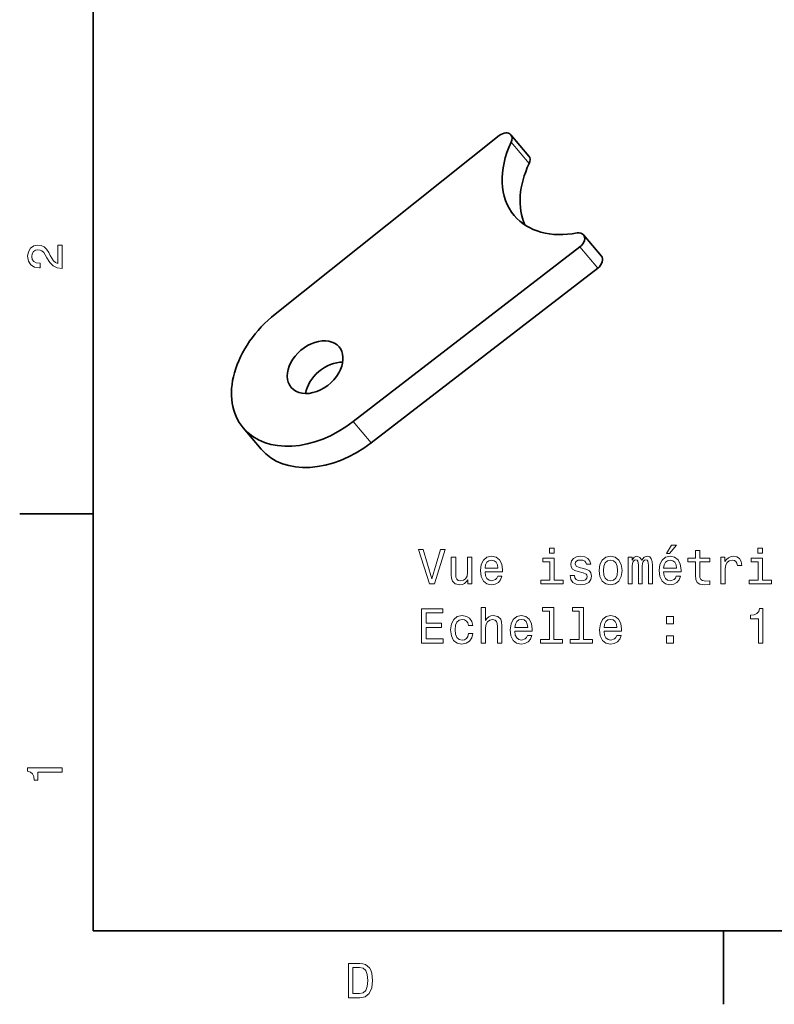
# Model space of a CAD drawing. Extents: x 0 to 296, y 0 to 210.
# Tile 1 of 8: x 2 to 79, y 2 to 103. Entities that reach past the tile are written whole.
import ezdxf

# ---------------------------------------------------------------- set-up
doc = ezdxf.new("R2010")
doc.units = 0

msp = doc.modelspace()

# ---------------------------------------------------------------- linework, layer by layer
at = {"color": 7, "lineweight": 35}
for p, q in [((10, 200), (10, 10)), ((28.57473, 72.878716), (51.421051, 91.079041)), ((36.534149, 61.924522), (59.652672, 79.750237)), ((38.364876, 59.75412), (61.483398, 77.579834)), ((10, 10), (287, 10))]:
    msp.add_line(p, q, dxfattribs=at)
at = {"color": 7, "lineweight": 35, "ltscale": 0.070985}
for p, q in [((52.60881, 91.16021), (54.439537, 88.989815)), ((61.842079, 78.802032), (60.011353, 80.972435)), ((27.131729, 59.108208), (25.301003, 61.278606))]:
    msp.add_line(p, q, dxfattribs=at)
at = {"color": 7, "lineweight": 13, "ltscale": 0.070985}
for p, q in [((52.640411, 90.412498), (54.471138, 88.242096)), ((61.483398, 77.579834), (59.652672, 79.750237)), ((38.364876, 59.75412), (36.534149, 61.924522))]:
    msp.add_line(p, q, dxfattribs=at)
at = {"color": 7, "lineweight": 35, "ltscale": 0.1875}
for p, q in [((10, 52.5), (2.5, 52.5)), ((74.300003, 10), (74.300003, 2.5))]:
    msp.add_line(p, q, dxfattribs=at)
at = {"color": 7, "lineweight": 13}
for points in [[(6.833213, 77.519447), (6.833213, 79.925072), (6.399496, 79.925072), (6.399496, 78.023773), (6.162464, 78.129684), (5.965778, 78.311241), (5.607709, 78.871033), (5.456412, 79.168587), (5.239553, 79.501442), (4.987392, 79.738472), (4.689842, 79.874641), (4.351945, 79.925072), (3.928314, 79.839333), (3.595461, 79.602303), (3.383646, 79.239189), (3.307997, 78.770172), (3.393732, 78.286018), (3.630764, 77.91787), (4.009006, 77.680832), (4.508286, 77.600143), (4.578891, 77.600143), (4.578891, 78.059074), (4.538545, 78.059074), (4.195605, 78.104462), (3.943444, 78.240631), (3.782061, 78.457489), (3.726585, 78.744957), (3.777017, 79.03746), (3.903098, 79.254318), (4.099784, 79.395531), (4.346902, 79.445961), (4.578891, 79.41066), (4.775577, 79.314842), (4.947046, 79.153458), (5.098343, 78.931557), (5.259727, 78.634003), (5.572406, 78.139771), (5.90526, 77.791786), (6.308718, 77.585014), (6.818084, 77.519447)], [(68.493484, 48.453529), (68.791031, 48.453529), (69.492043, 49.310875), (68.997803, 49.310875)], [(45.430805, 48.882202), (44.553284, 45.901653), (43.650543, 48.882202), (43.171436, 48.882202), (44.301121, 45.377159), (44.805443, 45.377159), (45.909912, 48.882202)], [(57.025185, 48.998196), (56.556164, 48.998196), (56.556164, 48.493874), (57.025185, 48.493874)], [(71.428642, 47.616352), (71.428642, 46.259724), (71.4589, 45.820965), (71.600113, 45.518368), (71.88253, 45.341858), (72.361641, 45.281338), (72.886139, 45.306553), (72.886139, 45.689838), (72.502853, 45.65958), (72.154869, 45.699924), (71.968269, 45.826008), (71.887573, 46.037823), (71.872444, 46.335373), (71.872444, 47.616352), (72.886139, 47.616352), (72.886139, 47.994595), (71.872444, 47.994595), (71.872444, 48.786381), (71.428642, 48.786381), (71.428642, 47.994595), (70.662071, 47.994595), (70.662071, 47.616352)], [(78.277344, 48.998196), (77.808319, 48.998196), (77.808319, 48.493874), (78.277344, 48.493874)], [(48.633255, 48.085373), (48.189449, 48.085373), (48.189449, 46.521973), (48.139015, 46.158859), (47.992764, 45.89661), (47.76582, 45.735229), (47.468269, 45.684795), (47.231236, 45.725143), (47.079941, 45.84618), (46.994205, 46.052952), (46.974033, 46.345459), (46.974033, 48.085373), (46.530228, 48.085373), (46.530228, 46.305115), (46.545357, 45.947044), (46.641178, 45.649494), (46.933685, 45.377159), (47.402706, 45.281338), (47.654869, 45.316639), (47.871727, 45.407417), (48.058327, 45.563759), (48.209621, 45.790703), (48.209621, 45.377159), (48.633255, 45.377159)], [(49.969707, 46.602665), (51.744926, 46.602665), (51.749969, 46.809437), (51.669277, 47.389408), (51.447372, 47.823124), (51.094349, 48.085373), (50.625328, 48.181194), (50.166393, 48.08033), (49.81337, 47.797909), (49.586422, 47.338974), (49.505733, 46.733788), (49.581379, 46.113472), (49.808327, 45.65958), (50.156307, 45.377159), (50.610199, 45.281338), (51.003571, 45.346901), (51.326336, 45.518368), (51.56337, 45.790703), (51.699535, 46.153816), (51.260777, 46.153816), (51.169998, 45.952087), (51.038872, 45.800789), (50.665672, 45.679752), (50.378212, 45.735229), (50.16135, 45.911743), (50.020142, 46.199203), (49.969707, 46.587532)], [(49.969707, 46.975861), (50.025185, 47.323845), (50.16135, 47.581051), (50.368126, 47.737389), (50.640457, 47.792866), (50.907749, 47.737389), (51.114521, 47.581051), (51.240601, 47.323845), (51.285992, 46.975861)], [(57.010056, 45.750359), (57.010056, 47.994595), (55.870285, 47.994595), (55.870285, 47.616352), (56.56625, 47.616352), (56.56625, 45.750359), (55.65847, 45.750359), (55.65847, 45.377159), (57.927921, 45.377159), (57.927921, 45.750359)], [(60.01582, 46.955688), (59.587143, 47.056553), (59.269421, 47.172546), (59.163513, 47.40958), (59.193771, 47.576008), (59.299683, 47.697044), (59.471149, 47.772694), (59.718269, 47.802952), (59.955299, 47.772694), (60.141899, 47.681915), (60.262939, 47.545746), (60.31337, 47.364189), (60.747086, 47.364189), (60.747086, 47.374279), (60.67144, 47.702087), (60.464668, 47.959293), (60.141899, 48.120674), (59.718269, 48.181194), (59.289597, 48.120674), (58.976913, 47.954247), (58.780228, 47.70713), (58.719711, 47.394451), (58.765099, 47.091858), (58.906307, 46.880039), (59.138298, 46.728745), (59.476192, 46.622837), (59.970428, 46.501801), (60.273026, 46.375717), (60.353714, 46.274853), (60.383972, 46.123558), (60.338585, 45.936958), (60.217548, 45.795746), (60.020863, 45.704967), (59.758614, 45.674709), (59.481239, 45.704967), (59.279507, 45.810875), (59.143341, 45.982346), (59.087864, 46.219379), (58.659191, 46.219379), (58.729797, 45.815922), (58.936569, 45.523415), (59.264378, 45.346901), (59.718269, 45.281338), (60.192329, 45.346901), (60.540314, 45.523415), (60.752129, 45.805832), (60.827778, 46.173988), (60.772301, 46.491711), (60.615963, 46.708572), (60.358757, 46.849781)], [(61.594349, 46.728745), (61.675041, 46.113472), (61.907028, 45.65958), (62.275185, 45.377159), (62.769421, 45.281338), (63.258614, 45.377159), (63.62677, 45.654537), (63.858757, 46.108429), (63.944492, 46.728745), (63.858757, 47.344017), (63.62677, 47.802952), (63.258614, 48.08033), (62.769421, 48.181194), (62.275185, 48.08033), (61.907028, 47.797909), (61.675041, 47.344017)], [(62.048241, 46.733788), (62.093628, 47.187679), (62.23484, 47.515488), (62.461784, 47.717216), (62.769421, 47.787823), (63.072014, 47.717216), (63.298958, 47.520531), (63.44017, 47.187679), (63.490601, 46.733788), (63.44017, 46.274853), (63.298958, 45.942001), (63.072014, 45.740273), (62.769421, 45.674709), (62.461784, 45.740273), (62.23484, 45.942001), (62.093628, 46.274853)], [(64.584984, 45.377159), (64.993484, 45.377159), (64.993484, 47.187679), (65.0187, 47.460011), (65.094353, 47.656696), (65.210342, 47.772694), (65.361641, 47.818081), (65.482681, 47.777737), (65.56337, 47.676872), (65.603714, 47.505402), (65.618843, 47.278458), (65.618843, 45.377159), (66.002129, 45.377159), (66.002129, 47.187679), (66.027344, 47.454967), (66.102997, 47.651653), (66.22403, 47.772694), (66.375328, 47.818081), (66.496368, 47.777737), (66.577057, 47.676872), (66.627487, 47.278458), (66.627487, 45.377159), (67.035995, 45.377159), (67.035995, 47.248196), (67.010773, 47.636524), (66.930084, 47.934074), (66.7687, 48.115631), (66.506454, 48.181194), (66.198814, 48.08033), (65.961784, 47.787823), (65.775185, 48.075287), (65.462509, 48.181194), (65.175041, 48.08033), (64.978355, 47.797909), (64.978355, 48.085373), (64.584984, 48.085373)], [(68.185852, 46.602665), (69.96106, 46.602665), (69.96611, 46.809437), (69.885414, 47.389408), (69.663513, 47.823124), (69.310486, 48.085373), (68.841469, 48.181194), (68.382538, 48.08033), (68.02951, 47.797909), (67.802567, 47.338974), (67.72187, 46.733788), (67.797516, 46.113472), (68.02446, 45.65958), (68.372452, 45.377159), (68.82634, 45.281338), (69.219711, 45.346901), (69.54248, 45.518368), (69.77951, 45.790703), (69.915672, 46.153816), (69.476913, 46.153816), (69.386139, 45.952087), (69.255013, 45.800789), (68.881813, 45.679752), (68.594345, 45.735229), (68.377487, 45.911743), (68.236282, 46.199203), (68.185852, 46.587532)], [(68.185852, 46.975861), (68.241325, 47.323845), (68.377487, 47.581051), (68.584259, 47.737389), (68.856598, 47.792866), (69.123886, 47.737389), (69.330658, 47.581051), (69.456741, 47.323845), (69.502129, 46.975861)], [(74.035988, 45.377159), (74.479797, 45.377159), (74.479797, 46.92543), (74.525185, 47.29863), (74.661346, 47.565918), (74.883255, 47.727303), (75.180801, 47.78278), (75.40271, 47.747475), (75.56913, 47.64661), (75.669998, 47.475143), (75.705299, 47.243153), (76.154144, 47.243153), (76.093628, 47.651653), (75.9272, 47.94416), (75.649826, 48.120674), (75.271576, 48.181194), (75.014374, 48.140846), (74.792473, 48.039982), (74.595787, 47.868515), (74.439445, 47.636524), (74.439445, 48.085373), (74.035988, 48.085373)], [(78.262215, 45.750359), (78.262215, 47.994595), (77.122444, 47.994595), (77.122444, 47.616352), (77.818405, 47.616352), (77.818405, 45.750359), (76.910629, 45.750359), (76.910629, 45.377159), (79.180084, 45.377159), (79.180084, 45.750359)], [(43.494205, 39.33033), (45.713226, 39.33033), (45.713226, 39.75396), (43.958183, 39.75396), (43.958183, 40.939121), (45.521584, 40.939121), (45.521584, 41.357708), (43.958183, 41.357708), (43.958183, 42.4067), (45.672878, 42.4067), (45.672878, 42.83033), (43.494205, 42.83033)], [(49.581379, 39.33033), (50.025185, 39.33033), (50.025185, 40.89373), (50.070572, 41.251801), (50.216827, 41.514046), (50.443771, 41.67543), (50.746365, 41.73595), (50.988441, 41.685516), (51.13974, 41.549351), (51.215385, 41.322403), (51.240601, 41.01981), (51.240601, 39.33033), (51.684406, 39.33033), (51.684406, 41.110588), (51.664234, 41.468658), (51.573456, 41.766209), (51.275906, 42.038544), (50.811928, 42.134365), (50.559769, 42.09906), (50.342907, 42.003242), (50.16135, 41.851944), (50.025185, 41.645172), (50.025185, 42.951366), (49.581379, 42.951366)], [(56.535992, 42.578167), (56.535992, 39.703529), (55.623169, 39.703529), (55.623169, 39.33033), (57.887577, 39.33033), (57.887577, 39.703529), (56.979797, 39.703529), (56.979797, 42.951366), (55.840027, 42.951366), (55.840027, 42.578167)], [(59.572014, 42.578167), (59.572014, 39.703529), (58.659191, 39.703529), (58.659191, 39.33033), (60.923599, 39.33033), (60.923599, 39.703529), (60.01582, 39.703529), (60.01582, 42.951366), (58.876049, 42.951366), (58.876049, 42.578167)], [(77.858757, 39.33033), (78.317688, 39.33033), (78.317688, 42.855545), (77.974747, 42.855545), (77.883972, 42.547909), (77.702415, 42.341137), (77.425034, 42.2201), (77.041748, 42.179752), (77.041748, 41.821686), (77.858757, 41.821686)], [(48.270142, 41.14085), (48.7089, 41.14085), (48.618126, 41.544308), (48.401264, 41.86203), (48.06337, 42.058716), (47.624607, 42.134365), (47.140457, 42.033501), (46.772301, 41.75108), (46.540314, 41.292145), (46.459621, 40.676872), (46.535271, 40.066643), (46.762215, 39.612751), (47.120285, 39.33033), (47.609478, 39.234509), (48.043198, 39.310158), (48.381092, 39.521973), (48.613079, 39.854824), (48.713943, 40.29863), (48.290314, 40.29863), (48.214664, 40.016209), (48.073456, 39.804394), (47.871727, 39.673271), (47.624607, 39.632923), (47.316971, 39.698486), (47.09507, 39.900215), (46.9589, 40.228024), (46.913513, 40.692001), (46.9589, 41.145893), (47.100113, 41.473701), (47.327057, 41.67543), (47.624607, 41.746037), (47.886856, 41.700645), (48.083542, 41.584652), (48.214664, 41.393009)], [(53.00573, 40.555836), (54.780949, 40.555836), (54.785992, 40.762608), (54.705299, 41.342579), (54.483398, 41.776295), (54.130371, 42.038544), (53.66135, 42.134365), (53.202419, 42.033501), (52.849392, 41.75108), (52.622448, 41.292145), (52.541756, 40.686958), (52.617405, 40.066643), (52.844349, 39.612751), (53.192329, 39.33033), (53.646221, 39.234509), (54.039593, 39.300072), (54.362358, 39.471539), (54.599392, 39.743874), (54.735558, 40.106987), (54.296799, 40.106987), (54.20602, 39.905258), (54.074898, 39.75396), (53.701698, 39.632923), (53.414234, 39.6884), (53.197372, 39.864914), (53.056164, 40.152374), (53.00573, 40.540703)], [(53.00573, 40.929031), (53.061207, 41.277016), (53.197372, 41.534222), (53.404148, 41.690559), (53.676483, 41.746037), (53.943771, 41.690559), (54.150543, 41.534222), (54.276627, 41.277016), (54.322014, 40.929031)], [(62.1138, 40.555836), (63.889015, 40.555836), (63.894058, 40.762608), (63.81337, 41.342579), (63.591469, 41.776295), (63.238441, 42.038544), (62.769421, 42.134365), (62.310486, 42.033501), (61.957462, 41.75108), (61.730515, 41.292145), (61.649826, 40.686958), (61.725471, 40.066643), (61.952415, 39.612751), (62.3004, 39.33033), (62.754292, 39.234509), (63.147663, 39.300072), (63.470428, 39.471539), (63.707462, 39.743874), (63.843628, 40.106987), (63.404869, 40.106987), (63.314087, 39.905258), (63.182968, 39.75396), (62.809769, 39.632923), (62.522301, 39.6884), (62.305443, 39.864914), (62.164234, 40.152374), (62.1138, 40.540703)], [(62.1138, 40.929031), (62.169277, 41.277016), (62.305443, 41.534222), (62.512215, 41.690559), (62.784554, 41.746037), (63.051842, 41.690559), (63.258614, 41.534222), (63.384697, 41.277016), (63.430084, 40.929031)], [(68.493484, 41.287102), (69.189453, 41.287102), (69.189453, 42.038544), (68.493484, 42.038544)], [(68.493484, 39.33033), (69.189453, 39.33033), (69.189453, 40.081772), (68.493484, 40.081772)], [(6.833213, 26.159222), (6.833213, 26.618156), (3.307997, 26.618156), (3.307997, 26.275217), (3.615634, 26.184439), (3.822406, 26.002882), (3.943444, 25.725506), (3.98379, 25.34222), (4.341859, 25.34222), (4.341859, 26.159222)], [(37.194958, 6.666787), (36.029972, 6.666787), (36.029972, 3.166787), (37.194958, 3.166787), (37.744667, 3.277738), (38.153168, 3.615634), (38.405331, 4.165346), (38.496109, 4.916787), (38.415417, 5.683357), (38.314552, 5.985951), (38.173344, 6.228026), (37.764839, 6.555836), (37.497551, 6.636527)], [(37.159653, 6.248199), (37.542938, 6.17255), (37.805187, 5.940562), (37.961525, 5.527017), (38.011959, 4.916787), (37.956482, 4.326729), (37.800144, 3.913184), (37.532852, 3.666066), (37.159653, 3.585375), (36.498989, 3.585375), (36.498989, 6.248199)]]:
    msp.add_lwpolyline(points, close=True, dxfattribs=at)
at = {"color": 7, "lineweight": 35}
for centre, major_axis, start_param, end_param in [((51.844437, 90.515434), (0.764389, 0.644758), 0.0000339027, 1.5310307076), ((60.600151, 89.38311), (7.643875, 6.447576), 2.1436852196, 3.141614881), ((51.844437, 90.515434), (0.764389, 0.644758), 5.2852778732, 6.2832192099), ((53.675163, 88.345032), (0.764389, 0.644758), 5.2852778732, 6.2832192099), ((62.430878, 87.212715), (7.643875, 6.447576), 2.1436852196, 2.9386175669), ((60.600151, 89.38311), (7.643875, 6.447576), 3.141614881, 4.037499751), ((59.246956, 80.32769), (0.764389, 0.644758), 6.2831585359, 7.1790924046), ((59.246956, 80.32769), (0.764389, 0.644758), 4.650154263, 6.2831585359), ((61.077682, 78.157288), (0.764389, 0.644758), 4.650154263, 6.2831585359), ((32.639267, 67.468102), (7.33812, 6.189673), 1.5310307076, 3.1415586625), ((32.639267, 67.468102), (2.446045, 2.063224), 0.0000058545, 3.1415985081), ((32.639267, 67.468102), (2.446045, 2.063224), 5.3250857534, 6.2831911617), ((34.469994, 65.297707), (2.446045, 2.063224), 0.6811730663, 2.4604115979), ((32.639267, 67.468102), (2.446045, 2.063224), 3.1415985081, 5.3250857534), ((32.639267, 67.468102), (7.33812, 6.189673), 3.1415586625, 4.650154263), ((34.469994, 65.297707), (7.33812, 6.189673), 3.1415586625, 4.650154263)]:
    msp.add_ellipse(centre, major_axis=major_axis, ratio=0.704353, start_param=start_param, end_param=end_param, dxfattribs=at)

doc.saveas('drawing.dxf')
